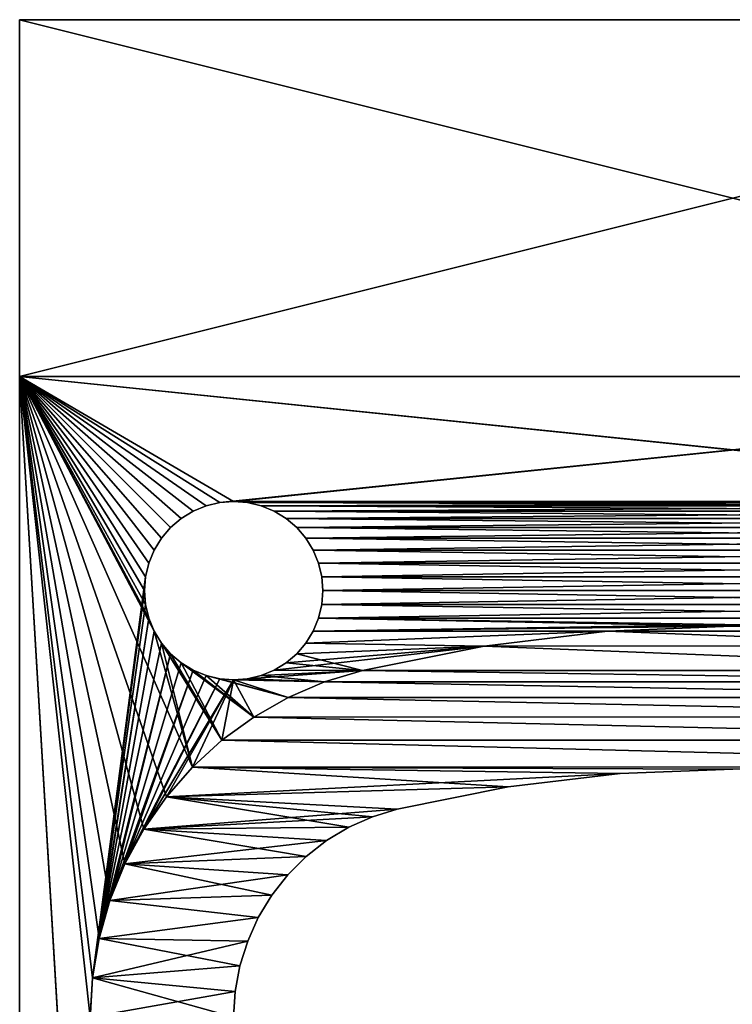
# Model space of a CAD drawing. Header units: millimetres. Extents: x 94.7 to 114.7, y -1235.4 to -1202.9.
# Tile 12 of 23: x 94.7 to 104.7, y -1216.7 to -1202.9. Entities that reach past the tile are written whole.
import ezdxf

# ---------------------------------------------------------------- set-up
doc = ezdxf.new("R2010")
doc.units = ezdxf.units.MM
doc.header["$LTSCALE"] = 65.185185
for name, color, linetype in [('1', 7, 'CONTINUOUS'), ('10', 7, 'CONTINUOUS'), ('11', 7, 'CONTINUOUS'), ('17', 7, 'CONTINUOUS'), ('18', 7, 'CONTINUOUS'), ('2', 7, 'CONTINUOUS'), ('41', 7, 'CONTINUOUS'), ('5', 7, 'CONTINUOUS'), ('6', 7, 'CONTINUOUS'), ('7', 7, 'CONTINUOUS'), ('8', 7, 'CONTINUOUS'), ('9', 7, 'CONTINUOUS')]:
    doc.layers.add(name, color=color, linetype=linetype)

msp = doc.modelspace()

# ---------------------------------------------------------------- linework, layer by layer
at = {"layer": '1', "linetype": 'Continuous'}
for points in [[(96.743, -1213.792, 2055.523), (94.685, -1207.905, 2055.523), (97.109, -1213.376, 2055.523), (96.743, -1213.792, 2055.523)], [(96.425, -1214.247, 2055.523), (94.685, -1207.905, 2055.523), (96.743, -1213.792, 2055.523), (96.425, -1214.247, 2055.523)], [(96.16, -1214.734, 2055.523), (94.685, -1207.905, 2055.523), (96.425, -1214.247, 2055.523), (96.16, -1214.734, 2055.523)], [(95.95, -1215.248, 2055.523), (94.685, -1207.905, 2055.523), (96.16, -1214.734, 2055.523), (95.95, -1215.248, 2055.523)], [(95.798, -1215.781, 2055.523), (94.685, -1207.905, 2055.523), (95.95, -1215.248, 2055.523), (95.798, -1215.781, 2055.523)], [(95.706, -1216.328, 2055.523), (94.685, -1207.905, 2055.523), (95.798, -1215.781, 2055.523), (95.706, -1216.328, 2055.523)], [(95.676, -1216.882, 2055.523), (94.685, -1207.905, 2055.523), (95.706, -1216.328, 2055.523), (95.676, -1216.882, 2055.523)], [(95.685, -1224.655, 2055.523), (94.685, -1207.905, 2055.523), (95.676, -1216.882, 2055.523), (95.685, -1224.655, 2055.523)], [(95.723, -1225.386, 2055.523), (94.685, -1207.905, 2055.523), (95.685, -1224.655, 2055.523), (95.723, -1225.386, 2055.523)], [(94.685, -1234.405, 2055.523), (94.685, -1207.905, 2055.523), (95.723, -1225.386, 2055.523), (94.685, -1234.405, 2055.523)], [(114.685, -1207.905, 2055.523), (111.881, -1209.67, 2055.523), (94.685, -1207.905, 2055.523), (114.685, -1207.905, 2055.523)], [(111.685, -1209.655, 2055.523), (97.685, -1209.655, 2055.523), (94.685, -1207.905, 2055.523), (111.685, -1209.655, 2055.523)], [(111.881, -1209.67, 2055.523), (111.685, -1209.655, 2055.523), (94.685, -1207.905, 2055.523), (111.881, -1209.67, 2055.523)], [(96.497, -1211.291, 2055.523), (96.572, -1211.473, 2055.523), (94.685, -1207.905, 2055.523), (96.497, -1211.291, 2055.523)], [(96.451, -1211.101, 2055.523), (96.497, -1211.291, 2055.523), (94.685, -1207.905, 2055.523), (96.451, -1211.101, 2055.523)], [(94.685, -1207.905, 2055.523), (96.572, -1211.473, 2055.523), (97.109, -1213.376, 2055.523), (94.685, -1207.905, 2055.523)], [(97.49, -1209.67, 2055.523), (97.299, -1209.716, 2055.523), (94.685, -1207.905, 2055.523), (97.49, -1209.67, 2055.523)], [(97.299, -1209.716, 2055.523), (97.118, -1209.791, 2055.523), (94.685, -1207.905, 2055.523), (97.299, -1209.716, 2055.523)], [(97.118, -1209.791, 2055.523), (96.951, -1209.894, 2055.523), (94.685, -1207.905, 2055.523), (97.118, -1209.791, 2055.523)], [(96.951, -1209.894, 2055.523), (96.802, -1210.021, 2055.523), (94.685, -1207.905, 2055.523), (96.951, -1209.894, 2055.523)], [(96.802, -1210.021, 2055.523), (96.674, -1210.17, 2055.523), (94.685, -1207.905, 2055.523), (96.802, -1210.021, 2055.523)], [(96.674, -1210.17, 2055.523), (96.572, -1210.338, 2055.523), (94.685, -1207.905, 2055.523), (96.674, -1210.17, 2055.523)], [(96.572, -1210.338, 2055.523), (96.497, -1210.519, 2055.523), (94.685, -1207.905, 2055.523), (96.572, -1210.338, 2055.523)], [(96.497, -1210.519, 2055.523), (96.451, -1210.71, 2055.523), (94.685, -1207.905, 2055.523), (96.497, -1210.519, 2055.523)], [(96.435, -1210.905, 2055.523), (96.451, -1211.101, 2055.523), (94.685, -1207.905, 2055.523), (96.435, -1210.905, 2055.523)], [(96.451, -1210.71, 2055.523), (96.435, -1210.905, 2055.523), (94.685, -1207.905, 2055.523), (96.451, -1210.71, 2055.523)], [(97.685, -1209.655, 2055.523), (97.49, -1209.67, 2055.523), (94.685, -1207.905, 2055.523), (97.685, -1209.655, 2055.523)], [(97.685, -1209.655, 2055.523), (111.49, -1209.67, 2055.523), (97.881, -1209.67, 2055.523), (97.685, -1209.655, 2055.523)], [(111.685, -1209.655, 2055.523), (111.49, -1209.67, 2055.523), (97.685, -1209.655, 2055.523), (111.685, -1209.655, 2055.523)], [(97.881, -1209.67, 2055.523), (111.299, -1209.716, 2055.523), (98.072, -1209.716, 2055.523), (97.881, -1209.67, 2055.523)], [(111.49, -1209.67, 2055.523), (111.299, -1209.716, 2055.523), (97.881, -1209.67, 2055.523), (111.49, -1209.67, 2055.523)], [(111.299, -1209.716, 2055.523), (111.118, -1209.791, 2055.523), (98.072, -1209.716, 2055.523), (111.299, -1209.716, 2055.523)], [(98.072, -1209.716, 2055.523), (111.118, -1209.791, 2055.523), (98.253, -1209.791, 2055.523), (98.072, -1209.716, 2055.523)], [(98.253, -1209.791, 2055.523), (110.951, -1209.894, 2055.523), (98.42, -1209.894, 2055.523), (98.253, -1209.791, 2055.523)], [(111.118, -1209.791, 2055.523), (110.951, -1209.894, 2055.523), (98.253, -1209.791, 2055.523), (111.118, -1209.791, 2055.523)], [(98.42, -1209.894, 2055.523), (110.802, -1210.021, 2055.523), (98.569, -1210.021, 2055.523), (98.42, -1209.894, 2055.523)], [(110.951, -1209.894, 2055.523), (110.802, -1210.021, 2055.523), (98.42, -1209.894, 2055.523), (110.951, -1209.894, 2055.523)], [(98.569, -1210.021, 2055.523), (110.674, -1210.17, 2055.523), (98.697, -1210.17, 2055.523), (98.569, -1210.021, 2055.523)], [(110.802, -1210.021, 2055.523), (110.674, -1210.17, 2055.523), (98.569, -1210.021, 2055.523), (110.802, -1210.021, 2055.523)], [(98.697, -1210.17, 2055.523), (110.572, -1210.338, 2055.523), (98.799, -1210.338, 2055.523), (98.697, -1210.17, 2055.523)], [(110.674, -1210.17, 2055.523), (110.572, -1210.338, 2055.523), (98.697, -1210.17, 2055.523), (110.674, -1210.17, 2055.523)], [(98.799, -1210.338, 2055.523), (110.497, -1210.519, 2055.523), (98.874, -1210.519, 2055.523), (98.799, -1210.338, 2055.523)], [(110.572, -1210.338, 2055.523), (110.497, -1210.519, 2055.523), (98.799, -1210.338, 2055.523), (110.572, -1210.338, 2055.523)], [(98.874, -1210.519, 2055.523), (110.451, -1210.71, 2055.523), (98.92, -1210.71, 2055.523), (98.874, -1210.519, 2055.523)], [(110.497, -1210.519, 2055.523), (110.451, -1210.71, 2055.523), (98.874, -1210.519, 2055.523), (110.497, -1210.519, 2055.523)], [(98.92, -1210.71, 2055.523), (110.435, -1210.905, 2055.523), (98.935, -1210.905, 2055.523), (98.92, -1210.71, 2055.523)], [(110.451, -1210.71, 2055.523), (110.435, -1210.905, 2055.523), (98.92, -1210.71, 2055.523), (110.451, -1210.71, 2055.523)], [(98.935, -1210.905, 2055.523), (110.451, -1211.101, 2055.523), (98.92, -1211.101, 2055.523), (98.935, -1210.905, 2055.523)], [(110.435, -1210.905, 2055.523), (110.451, -1211.101, 2055.523), (98.935, -1210.905, 2055.523), (110.435, -1210.905, 2055.523)], [(98.92, -1211.101, 2055.523), (110.497, -1211.291, 2055.523), (98.874, -1211.291, 2055.523), (98.92, -1211.101, 2055.523)], [(110.451, -1211.101, 2055.523), (110.497, -1211.291, 2055.523), (98.92, -1211.101, 2055.523), (110.451, -1211.101, 2055.523)], [(98.799, -1211.473, 2055.523), (98.874, -1211.291, 2055.523), (104.668, -1211.405, 2055.523), (98.799, -1211.473, 2055.523)], [(102.928, -1211.474, 2055.523), (98.799, -1211.473, 2055.523), (104.668, -1211.405, 2055.523), (102.928, -1211.474, 2055.523)], [(98.874, -1211.291, 2055.523), (110.572, -1211.473, 2055.523), (104.668, -1211.405, 2055.523), (98.874, -1211.291, 2055.523)], [(110.497, -1211.291, 2055.523), (110.572, -1211.473, 2055.523), (98.874, -1211.291, 2055.523), (110.497, -1211.291, 2055.523)], [(104.668, -1211.405, 2055.523), (110.572, -1211.473, 2055.523), (106.408, -1211.474, 2055.523), (104.668, -1211.405, 2055.523)], [(96.572, -1211.473, 2055.523), (96.674, -1211.64, 2055.523), (97.109, -1213.376, 2055.523), (96.572, -1211.473, 2055.523)], [(98.697, -1211.64, 2055.523), (98.799, -1211.473, 2055.523), (102.928, -1211.474, 2055.523), (98.697, -1211.64, 2055.523)], [(101.199, -1211.681, 2055.523), (98.697, -1211.64, 2055.523), (102.928, -1211.474, 2055.523), (101.199, -1211.681, 2055.523)], [(97.109, -1213.376, 2055.523), (96.674, -1211.64, 2055.523), (97.52, -1213.002, 2055.523), (97.109, -1213.376, 2055.523)], [(96.674, -1211.64, 2055.523), (96.802, -1211.789, 2055.523), (97.52, -1213.002, 2055.523), (96.674, -1211.64, 2055.523)], [(98.569, -1211.789, 2055.523), (98.697, -1211.64, 2055.523), (101.199, -1211.681, 2055.523), (98.569, -1211.789, 2055.523)], [(99.492, -1212.023, 2055.523), (98.569, -1211.789, 2055.523), (101.199, -1211.681, 2055.523), (99.492, -1212.023, 2055.523)], [(96.802, -1211.789, 2055.523), (96.951, -1211.916, 2055.523), (97.52, -1213.002, 2055.523), (96.802, -1211.789, 2055.523)], [(98.42, -1211.916, 2055.523), (98.569, -1211.789, 2055.523), (99.492, -1212.023, 2055.523), (98.42, -1211.916, 2055.523)], [(97.52, -1213.002, 2055.523), (96.951, -1211.916, 2055.523), (97.969, -1212.677, 2055.523), (97.52, -1213.002, 2055.523)], [(96.951, -1211.916, 2055.523), (97.118, -1212.019, 2055.523), (97.969, -1212.677, 2055.523), (96.951, -1211.916, 2055.523)], [(98.253, -1212.019, 2055.523), (98.42, -1211.916, 2055.523), (99.492, -1212.023, 2055.523), (98.253, -1212.019, 2055.523)], [(97.118, -1212.019, 2055.523), (97.299, -1212.094, 2055.523), (97.969, -1212.677, 2055.523), (97.118, -1212.019, 2055.523)], [(97.969, -1212.677, 2055.523), (97.299, -1212.094, 2055.523), (98.451, -1212.403, 2055.523), (97.969, -1212.677, 2055.523)], [(97.299, -1212.094, 2055.523), (97.49, -1212.14, 2055.523), (98.451, -1212.403, 2055.523), (97.299, -1212.094, 2055.523)], [(97.881, -1212.14, 2055.523), (98.072, -1212.094, 2055.523), (98.961, -1212.184, 2055.523), (97.881, -1212.14, 2055.523)], [(98.072, -1212.094, 2055.523), (98.253, -1212.019, 2055.523), (99.492, -1212.023, 2055.523), (98.072, -1212.094, 2055.523)], [(98.961, -1212.184, 2055.523), (98.072, -1212.094, 2055.523), (99.492, -1212.023, 2055.523), (98.961, -1212.184, 2055.523)], [(97.49, -1212.14, 2055.523), (97.685, -1212.155, 2055.523), (98.451, -1212.403, 2055.523), (97.49, -1212.14, 2055.523)], [(97.685, -1212.155, 2055.523), (97.881, -1212.14, 2055.523), (98.961, -1212.184, 2055.523), (97.685, -1212.155, 2055.523)], [(98.451, -1212.403, 2055.523), (97.685, -1212.155, 2055.523), (98.961, -1212.184, 2055.523), (98.451, -1212.403, 2055.523)]]:
    msp.add_3dface(points, dxfattribs=at)
at = {"layer": '10', "linetype": 'Continuous'}
for points in [[(104.668, -1211.405, 2817.223), (102.928, -1211.474, 2817.223), (106.408, -1211.474, 2817.223), (104.668, -1211.405, 2817.223)], [(102.928, -1211.474, 2817.223), (101.199, -1211.681, 2817.223), (108.138, -1211.68, 2817.223), (102.928, -1211.474, 2817.223)], [(106.408, -1211.474, 2817.223), (102.928, -1211.474, 2817.223), (108.138, -1211.68, 2817.223), (106.408, -1211.474, 2817.223)], [(101.199, -1211.681, 2817.223), (99.492, -1212.023, 2817.223), (109.845, -1212.022, 2817.223), (101.199, -1211.681, 2817.223)], [(108.138, -1211.68, 2817.223), (101.199, -1211.681, 2817.223), (109.845, -1212.022, 2817.223), (108.138, -1211.68, 2817.223)], [(99.492, -1212.023, 2817.223), (98.961, -1212.184, 2817.223), (110.377, -1212.182, 2817.223), (99.492, -1212.023, 2817.223)], [(109.845, -1212.022, 2817.223), (99.492, -1212.023, 2817.223), (110.377, -1212.182, 2817.223), (109.845, -1212.022, 2817.223)], [(98.961, -1212.184, 2817.223), (98.451, -1212.403, 2817.223), (110.888, -1212.4, 2817.223), (98.961, -1212.184, 2817.223)], [(110.377, -1212.182, 2817.223), (98.961, -1212.184, 2817.223), (110.888, -1212.4, 2817.223), (110.377, -1212.182, 2817.223)], [(98.451, -1212.403, 2817.223), (97.969, -1212.677, 2817.223), (111.372, -1212.674, 2817.223), (98.451, -1212.403, 2817.223)], [(110.888, -1212.4, 2817.223), (98.451, -1212.403, 2817.223), (111.372, -1212.674, 2817.223), (110.888, -1212.4, 2817.223)], [(97.969, -1212.677, 2817.223), (97.52, -1213.002, 2817.223), (111.823, -1212.999, 2817.223), (97.969, -1212.677, 2817.223)], [(111.372, -1212.674, 2817.223), (97.969, -1212.677, 2817.223), (111.823, -1212.999, 2817.223), (111.372, -1212.674, 2817.223)], [(97.52, -1213.002, 2817.223), (97.109, -1213.376, 2817.223), (112.234, -1213.372, 2817.223), (97.52, -1213.002, 2817.223)], [(111.823, -1212.999, 2817.223), (97.52, -1213.002, 2817.223), (112.234, -1213.372, 2817.223), (111.823, -1212.999, 2817.223)], [(97.109, -1213.376, 2817.223), (96.743, -1213.792, 2817.223), (103.104, -1213.468, 2817.223), (97.109, -1213.376, 2817.223)], [(103.104, -1213.468, 2817.223), (96.743, -1213.792, 2817.223), (101.532, -1213.655, 2817.223), (103.104, -1213.468, 2817.223)], [(112.234, -1213.372, 2817.223), (97.109, -1213.376, 2817.223), (104.685, -1213.405, 2817.223), (112.234, -1213.372, 2817.223)], [(104.685, -1213.405, 2817.223), (97.109, -1213.376, 2817.223), (103.104, -1213.468, 2817.223), (104.685, -1213.405, 2817.223)], [(101.532, -1213.655, 2817.223), (96.743, -1213.792, 2817.223), (99.98, -1213.967, 2817.223), (101.532, -1213.655, 2817.223)], [(96.743, -1213.792, 2817.223), (96.425, -1214.247, 2817.223), (99.98, -1213.967, 2817.223), (96.743, -1213.792, 2817.223)], [(99.98, -1213.967, 2817.223), (96.425, -1214.247, 2817.223), (99.632, -1214.073, 2817.223), (99.98, -1213.967, 2817.223)], [(99.632, -1214.073, 2817.223), (96.425, -1214.247, 2817.223), (99.3, -1214.221, 2817.223), (99.632, -1214.073, 2817.223)], [(96.425, -1214.247, 2817.223), (96.16, -1214.734, 2817.223), (98.989, -1214.408, 2817.223), (96.425, -1214.247, 2817.223)], [(99.3, -1214.221, 2817.223), (96.425, -1214.247, 2817.223), (98.989, -1214.408, 2817.223), (99.3, -1214.221, 2817.223)], [(98.989, -1214.408, 2817.223), (96.16, -1214.734, 2817.223), (98.702, -1214.632, 2817.223), (98.989, -1214.408, 2817.223)], [(98.702, -1214.632, 2817.223), (96.16, -1214.734, 2817.223), (98.444, -1214.888, 2817.223), (98.702, -1214.632, 2817.223)], [(96.16, -1214.734, 2817.223), (95.95, -1215.248, 2817.223), (98.444, -1214.888, 2817.223), (96.16, -1214.734, 2817.223)], [(98.444, -1214.888, 2817.223), (95.95, -1215.248, 2817.223), (98.22, -1215.174, 2817.223), (98.444, -1214.888, 2817.223)], [(95.95, -1215.248, 2817.223), (95.798, -1215.781, 2817.223), (98.031, -1215.484, 2817.223), (95.95, -1215.248, 2817.223)], [(98.22, -1215.174, 2817.223), (95.95, -1215.248, 2817.223), (98.031, -1215.484, 2817.223), (98.22, -1215.174, 2817.223)], [(98.031, -1215.484, 2817.223), (95.798, -1215.781, 2817.223), (97.882, -1215.815, 2817.223), (98.031, -1215.484, 2817.223)], [(95.798, -1215.781, 2817.223), (95.706, -1216.328, 2817.223), (97.882, -1215.815, 2817.223), (95.798, -1215.781, 2817.223)], [(97.882, -1215.815, 2817.223), (95.706, -1216.328, 2817.223), (97.773, -1216.162, 2817.223), (97.882, -1215.815, 2817.223)], [(97.773, -1216.162, 2817.223), (95.706, -1216.328, 2817.223), (97.708, -1216.52, 2817.223), (97.773, -1216.162, 2817.223)], [(95.706, -1216.328, 2817.223), (95.676, -1216.882, 2817.223), (97.708, -1216.52, 2817.223), (95.706, -1216.328, 2817.223)], [(97.708, -1216.52, 2817.223), (95.676, -1216.882, 2817.223), (97.685, -1216.882, 2817.223), (97.708, -1216.52, 2817.223)]]:
    msp.add_3dface(points, dxfattribs=at)
at = {"layer": '11', "linetype": 'Continuous'}
for points in [[(104.668, -1211.405, 2056.823), (106.408, -1211.474, 2056.823), (102.928, -1211.474, 2056.823), (104.668, -1211.405, 2056.823)], [(102.928, -1211.474, 2056.823), (108.138, -1211.68, 2056.823), (101.199, -1211.681, 2056.823), (102.928, -1211.474, 2056.823)], [(106.408, -1211.474, 2056.823), (108.138, -1211.68, 2056.823), (102.928, -1211.474, 2056.823), (106.408, -1211.474, 2056.823)], [(101.199, -1211.681, 2056.823), (109.845, -1212.022, 2056.823), (99.492, -1212.023, 2056.823), (101.199, -1211.681, 2056.823)], [(108.138, -1211.68, 2056.823), (109.845, -1212.022, 2056.823), (101.199, -1211.681, 2056.823), (108.138, -1211.68, 2056.823)], [(99.492, -1212.023, 2056.823), (110.377, -1212.182, 2056.823), (98.961, -1212.184, 2056.823), (99.492, -1212.023, 2056.823)], [(109.845, -1212.022, 2056.823), (110.377, -1212.182, 2056.823), (99.492, -1212.023, 2056.823), (109.845, -1212.022, 2056.823)], [(98.961, -1212.184, 2056.823), (110.888, -1212.4, 2056.823), (98.451, -1212.403, 2056.823), (98.961, -1212.184, 2056.823)], [(110.377, -1212.182, 2056.823), (110.888, -1212.4, 2056.823), (98.961, -1212.184, 2056.823), (110.377, -1212.182, 2056.823)], [(98.451, -1212.403, 2056.823), (111.372, -1212.674, 2056.823), (97.969, -1212.677, 2056.823), (98.451, -1212.403, 2056.823)], [(110.888, -1212.4, 2056.823), (111.372, -1212.674, 2056.823), (98.451, -1212.403, 2056.823), (110.888, -1212.4, 2056.823)], [(97.969, -1212.677, 2056.823), (111.823, -1212.999, 2056.823), (97.52, -1213.002, 2056.823), (97.969, -1212.677, 2056.823)], [(111.372, -1212.674, 2056.823), (111.823, -1212.999, 2056.823), (97.969, -1212.677, 2056.823), (111.372, -1212.674, 2056.823)], [(97.52, -1213.002, 2056.823), (112.234, -1213.372, 2056.823), (97.109, -1213.376, 2056.823), (97.52, -1213.002, 2056.823)], [(111.823, -1212.999, 2056.823), (112.234, -1213.372, 2056.823), (97.52, -1213.002, 2056.823), (111.823, -1212.999, 2056.823)], [(96.743, -1213.792, 2056.823), (97.109, -1213.376, 2056.823), (101.532, -1213.655, 2056.823), (96.743, -1213.792, 2056.823)], [(97.109, -1213.376, 2056.823), (112.234, -1213.372, 2056.823), (104.685, -1213.405, 2056.823), (97.109, -1213.376, 2056.823)], [(101.532, -1213.655, 2056.823), (97.109, -1213.376, 2056.823), (103.104, -1213.468, 2056.823), (101.532, -1213.655, 2056.823)], [(103.104, -1213.468, 2056.823), (97.109, -1213.376, 2056.823), (104.685, -1213.405, 2056.823), (103.104, -1213.468, 2056.823)], [(99.98, -1213.967, 2056.823), (96.743, -1213.792, 2056.823), (101.532, -1213.655, 2056.823), (99.98, -1213.967, 2056.823)], [(96.425, -1214.247, 2056.823), (96.743, -1213.792, 2056.823), (99.3, -1214.221, 2056.823), (96.425, -1214.247, 2056.823)], [(99.3, -1214.221, 2056.823), (96.743, -1213.792, 2056.823), (99.632, -1214.073, 2056.823), (99.3, -1214.221, 2056.823)], [(99.632, -1214.073, 2056.823), (96.743, -1213.792, 2056.823), (99.98, -1213.967, 2056.823), (99.632, -1214.073, 2056.823)], [(96.16, -1214.734, 2056.823), (96.425, -1214.247, 2056.823), (98.702, -1214.632, 2056.823), (96.16, -1214.734, 2056.823)], [(98.989, -1214.408, 2056.823), (96.425, -1214.247, 2056.823), (99.3, -1214.221, 2056.823), (98.989, -1214.408, 2056.823)], [(98.702, -1214.632, 2056.823), (96.425, -1214.247, 2056.823), (98.989, -1214.408, 2056.823), (98.702, -1214.632, 2056.823)], [(98.444, -1214.888, 2056.823), (96.16, -1214.734, 2056.823), (98.702, -1214.632, 2056.823), (98.444, -1214.888, 2056.823)], [(95.95, -1215.248, 2056.823), (96.16, -1214.734, 2056.823), (98.22, -1215.174, 2056.823), (95.95, -1215.248, 2056.823)], [(98.22, -1215.174, 2056.823), (96.16, -1214.734, 2056.823), (98.444, -1214.888, 2056.823), (98.22, -1215.174, 2056.823)], [(95.798, -1215.781, 2056.823), (95.95, -1215.248, 2056.823), (98.031, -1215.484, 2056.823), (95.798, -1215.781, 2056.823)], [(98.031, -1215.484, 2056.823), (95.95, -1215.248, 2056.823), (98.22, -1215.174, 2056.823), (98.031, -1215.484, 2056.823)], [(97.882, -1215.815, 2056.823), (95.798, -1215.781, 2056.823), (98.031, -1215.484, 2056.823), (97.882, -1215.815, 2056.823)], [(95.706, -1216.328, 2056.823), (95.798, -1215.781, 2056.823), (97.773, -1216.162, 2056.823), (95.706, -1216.328, 2056.823)], [(97.773, -1216.162, 2056.823), (95.798, -1215.781, 2056.823), (97.882, -1215.815, 2056.823), (97.773, -1216.162, 2056.823)], [(97.708, -1216.52, 2056.823), (95.706, -1216.328, 2056.823), (97.773, -1216.162, 2056.823), (97.708, -1216.52, 2056.823)], [(95.676, -1216.882, 2056.823), (95.706, -1216.328, 2056.823), (97.685, -1216.882, 2056.823), (95.676, -1216.882, 2056.823)], [(97.685, -1216.882, 2056.823), (95.706, -1216.328, 2056.823), (97.708, -1216.52, 2056.823), (97.685, -1216.882, 2056.823)]]:
    msp.add_3dface(points, dxfattribs=at)
at = {"layer": '17', "linetype": 'Continuous'}
for points in [[(101.532, -1213.655, 2817.223), (101.532, -1213.655, 2056.823), (103.104, -1213.468, 2056.823), (101.532, -1213.655, 2817.223)], [(103.104, -1213.468, 2817.223), (101.532, -1213.655, 2817.223), (103.104, -1213.468, 2056.823), (103.104, -1213.468, 2817.223)], [(103.104, -1213.468, 2817.223), (103.104, -1213.468, 2056.823), (104.685, -1213.405, 2056.823), (103.104, -1213.468, 2817.223)], [(104.685, -1213.405, 2817.223), (103.104, -1213.468, 2817.223), (104.685, -1213.405, 2056.823), (104.685, -1213.405, 2817.223)], [(99.98, -1213.967, 2817.223), (99.98, -1213.967, 2056.823), (101.532, -1213.655, 2056.823), (99.98, -1213.967, 2817.223)], [(101.532, -1213.655, 2817.223), (99.98, -1213.967, 2817.223), (101.532, -1213.655, 2056.823), (101.532, -1213.655, 2817.223)]]:
    msp.add_3dface(points, dxfattribs=at)
at = {"layer": '18', "linetype": 'Continuous'}
for points in [[(99.98, -1213.967, 2817.223), (99.632, -1214.073, 2817.223), (99.98, -1213.967, 2056.823), (99.98, -1213.967, 2817.223)], [(99.632, -1214.073, 2817.223), (99.632, -1214.073, 2056.823), (99.98, -1213.967, 2056.823), (99.632, -1214.073, 2817.223)], [(99.632, -1214.073, 2817.223), (99.3, -1214.221, 2817.223), (99.632, -1214.073, 2056.823), (99.632, -1214.073, 2817.223)], [(99.3, -1214.221, 2817.223), (99.3, -1214.221, 2056.823), (99.632, -1214.073, 2056.823), (99.3, -1214.221, 2817.223)], [(99.3, -1214.221, 2817.223), (98.989, -1214.408, 2817.223), (99.3, -1214.221, 2056.823), (99.3, -1214.221, 2817.223)], [(98.989, -1214.408, 2817.223), (98.989, -1214.408, 2056.823), (99.3, -1214.221, 2056.823), (98.989, -1214.408, 2817.223)], [(98.989, -1214.408, 2817.223), (98.702, -1214.632, 2817.223), (98.989, -1214.408, 2056.823), (98.989, -1214.408, 2817.223)], [(98.702, -1214.632, 2817.223), (98.702, -1214.632, 2056.823), (98.989, -1214.408, 2056.823), (98.702, -1214.632, 2817.223)], [(98.702, -1214.632, 2817.223), (98.444, -1214.888, 2817.223), (98.702, -1214.632, 2056.823), (98.702, -1214.632, 2817.223)], [(98.444, -1214.888, 2817.223), (98.444, -1214.888, 2056.823), (98.702, -1214.632, 2056.823), (98.444, -1214.888, 2817.223)], [(98.22, -1215.174, 2817.223), (98.22, -1215.174, 2056.823), (98.444, -1214.888, 2056.823), (98.22, -1215.174, 2817.223)], [(98.444, -1214.888, 2817.223), (98.22, -1215.174, 2817.223), (98.444, -1214.888, 2056.823), (98.444, -1214.888, 2817.223)], [(98.031, -1215.484, 2817.223), (98.031, -1215.484, 2056.823), (98.22, -1215.174, 2056.823), (98.031, -1215.484, 2817.223)], [(98.22, -1215.174, 2817.223), (98.031, -1215.484, 2817.223), (98.22, -1215.174, 2056.823), (98.22, -1215.174, 2817.223)], [(98.031, -1215.484, 2817.223), (97.882, -1215.815, 2817.223), (98.031, -1215.484, 2056.823), (98.031, -1215.484, 2817.223)], [(97.882, -1215.815, 2817.223), (97.882, -1215.815, 2056.823), (98.031, -1215.484, 2056.823), (97.882, -1215.815, 2817.223)], [(97.882, -1215.815, 2817.223), (97.773, -1216.162, 2817.223), (97.882, -1215.815, 2056.823), (97.882, -1215.815, 2817.223)], [(97.773, -1216.162, 2817.223), (97.773, -1216.162, 2056.823), (97.882, -1215.815, 2056.823), (97.773, -1216.162, 2817.223)], [(97.773, -1216.162, 2817.223), (97.708, -1216.52, 2817.223), (97.773, -1216.162, 2056.823), (97.773, -1216.162, 2817.223)], [(97.708, -1216.52, 2817.223), (97.708, -1216.52, 2056.823), (97.773, -1216.162, 2056.823), (97.708, -1216.52, 2817.223)], [(97.708, -1216.52, 2817.223), (97.685, -1216.882, 2817.223), (97.708, -1216.52, 2056.823), (97.708, -1216.52, 2817.223)], [(97.685, -1216.882, 2817.223), (97.685, -1216.882, 2056.823), (97.708, -1216.52, 2056.823), (97.685, -1216.882, 2817.223)]]:
    msp.add_3dface(points, dxfattribs=at)
at = {"layer": '2', "linetype": 'Continuous'}
for points in [[(94.685, -1234.405, 2818.523), (95.706, -1216.328, 2818.523), (94.685, -1207.905, 2818.523), (94.685, -1234.405, 2818.523)], [(97.299, -1209.716, 2818.523), (97.49, -1209.67, 2818.523), (94.685, -1207.905, 2818.523), (97.299, -1209.716, 2818.523)], [(94.685, -1207.905, 2818.523), (97.49, -1209.67, 2818.523), (114.685, -1207.905, 2818.523), (94.685, -1207.905, 2818.523)], [(97.118, -1209.791, 2818.523), (97.299, -1209.716, 2818.523), (94.685, -1207.905, 2818.523), (97.118, -1209.791, 2818.523)], [(96.951, -1209.894, 2818.523), (97.118, -1209.791, 2818.523), (94.685, -1207.905, 2818.523), (96.951, -1209.894, 2818.523)], [(96.802, -1210.021, 2818.523), (96.951, -1209.894, 2818.523), (94.685, -1207.905, 2818.523), (96.802, -1210.021, 2818.523)], [(96.674, -1210.17, 2818.523), (96.802, -1210.021, 2818.523), (94.685, -1207.905, 2818.523), (96.674, -1210.17, 2818.523)], [(96.572, -1210.338, 2818.523), (96.674, -1210.17, 2818.523), (94.685, -1207.905, 2818.523), (96.572, -1210.338, 2818.523)], [(96.497, -1210.519, 2818.523), (96.572, -1210.338, 2818.523), (94.685, -1207.905, 2818.523), (96.497, -1210.519, 2818.523)], [(96.451, -1210.71, 2818.523), (96.497, -1210.519, 2818.523), (94.685, -1207.905, 2818.523), (96.451, -1210.71, 2818.523)], [(95.706, -1216.328, 2818.523), (96.451, -1210.71, 2818.523), (94.685, -1207.905, 2818.523), (95.706, -1216.328, 2818.523)], [(97.49, -1209.67, 2818.523), (97.685, -1209.655, 2818.523), (114.685, -1207.905, 2818.523), (97.49, -1209.67, 2818.523)], [(97.685, -1209.655, 2818.523), (111.685, -1209.655, 2818.523), (114.685, -1207.905, 2818.523), (97.685, -1209.655, 2818.523)], [(97.685, -1209.655, 2818.523), (97.881, -1209.67, 2818.523), (111.685, -1209.655, 2818.523), (97.685, -1209.655, 2818.523)], [(111.685, -1209.655, 2818.523), (97.881, -1209.67, 2818.523), (111.49, -1209.67, 2818.523), (111.685, -1209.655, 2818.523)], [(97.881, -1209.67, 2818.523), (98.072, -1209.716, 2818.523), (111.49, -1209.67, 2818.523), (97.881, -1209.67, 2818.523)], [(111.49, -1209.67, 2818.523), (98.072, -1209.716, 2818.523), (111.299, -1209.716, 2818.523), (111.49, -1209.67, 2818.523)], [(98.072, -1209.716, 2818.523), (98.253, -1209.791, 2818.523), (111.299, -1209.716, 2818.523), (98.072, -1209.716, 2818.523)], [(111.299, -1209.716, 2818.523), (98.253, -1209.791, 2818.523), (111.118, -1209.791, 2818.523), (111.299, -1209.716, 2818.523)], [(98.253, -1209.791, 2818.523), (98.42, -1209.894, 2818.523), (111.118, -1209.791, 2818.523), (98.253, -1209.791, 2818.523)], [(111.118, -1209.791, 2818.523), (98.42, -1209.894, 2818.523), (110.951, -1209.894, 2818.523), (111.118, -1209.791, 2818.523)], [(98.42, -1209.894, 2818.523), (98.569, -1210.021, 2818.523), (110.951, -1209.894, 2818.523), (98.42, -1209.894, 2818.523)], [(110.951, -1209.894, 2818.523), (98.569, -1210.021, 2818.523), (110.802, -1210.021, 2818.523), (110.951, -1209.894, 2818.523)], [(98.569, -1210.021, 2818.523), (98.697, -1210.17, 2818.523), (110.802, -1210.021, 2818.523), (98.569, -1210.021, 2818.523)], [(110.802, -1210.021, 2818.523), (98.697, -1210.17, 2818.523), (110.674, -1210.17, 2818.523), (110.802, -1210.021, 2818.523)], [(98.697, -1210.17, 2818.523), (98.799, -1210.338, 2818.523), (110.674, -1210.17, 2818.523), (98.697, -1210.17, 2818.523)], [(110.674, -1210.17, 2818.523), (98.799, -1210.338, 2818.523), (110.572, -1210.338, 2818.523), (110.674, -1210.17, 2818.523)], [(98.799, -1210.338, 2818.523), (98.874, -1210.519, 2818.523), (110.572, -1210.338, 2818.523), (98.799, -1210.338, 2818.523)], [(110.572, -1210.338, 2818.523), (98.874, -1210.519, 2818.523), (110.497, -1210.519, 2818.523), (110.572, -1210.338, 2818.523)], [(98.874, -1210.519, 2818.523), (98.92, -1210.71, 2818.523), (110.497, -1210.519, 2818.523), (98.874, -1210.519, 2818.523)], [(110.497, -1210.519, 2818.523), (98.92, -1210.71, 2818.523), (110.451, -1210.71, 2818.523), (110.497, -1210.519, 2818.523)], [(96.435, -1210.905, 2818.523), (96.451, -1210.71, 2818.523), (95.706, -1216.328, 2818.523), (96.435, -1210.905, 2818.523)], [(98.92, -1210.71, 2818.523), (98.935, -1210.905, 2818.523), (110.451, -1210.71, 2818.523), (98.92, -1210.71, 2818.523)], [(110.451, -1210.71, 2818.523), (98.935, -1210.905, 2818.523), (110.435, -1210.905, 2818.523), (110.451, -1210.71, 2818.523)], [(96.451, -1211.101, 2818.523), (96.435, -1210.905, 2818.523), (95.706, -1216.328, 2818.523), (96.451, -1211.101, 2818.523)], [(98.935, -1210.905, 2818.523), (98.92, -1211.101, 2818.523), (110.435, -1210.905, 2818.523), (98.935, -1210.905, 2818.523)], [(110.435, -1210.905, 2818.523), (98.92, -1211.101, 2818.523), (110.451, -1211.101, 2818.523), (110.435, -1210.905, 2818.523)], [(96.497, -1211.291, 2818.523), (96.451, -1211.101, 2818.523), (95.706, -1216.328, 2818.523), (96.497, -1211.291, 2818.523)], [(98.92, -1211.101, 2818.523), (98.874, -1211.291, 2818.523), (110.451, -1211.101, 2818.523), (98.92, -1211.101, 2818.523)], [(110.451, -1211.101, 2818.523), (98.874, -1211.291, 2818.523), (110.497, -1211.291, 2818.523), (110.451, -1211.101, 2818.523)], [(95.798, -1215.781, 2818.523), (96.497, -1211.291, 2818.523), (95.706, -1216.328, 2818.523), (95.798, -1215.781, 2818.523)], [(96.572, -1211.473, 2818.523), (96.497, -1211.291, 2818.523), (95.798, -1215.781, 2818.523), (96.572, -1211.473, 2818.523)], [(98.874, -1211.291, 2818.523), (98.799, -1211.473, 2818.523), (110.497, -1211.291, 2818.523), (98.874, -1211.291, 2818.523)], [(110.497, -1211.291, 2818.523), (98.799, -1211.473, 2818.523), (104.668, -1211.405, 2818.523), (110.497, -1211.291, 2818.523)], [(104.668, -1211.405, 2818.523), (98.799, -1211.473, 2818.523), (102.928, -1211.474, 2818.523), (104.668, -1211.405, 2818.523)], [(110.572, -1211.473, 2818.523), (110.497, -1211.291, 2818.523), (104.668, -1211.405, 2818.523), (110.572, -1211.473, 2818.523)], [(106.408, -1211.474, 2818.523), (110.572, -1211.473, 2818.523), (104.668, -1211.405, 2818.523), (106.408, -1211.474, 2818.523)], [(96.674, -1211.64, 2818.523), (96.572, -1211.473, 2818.523), (95.798, -1215.781, 2818.523), (96.674, -1211.64, 2818.523)], [(98.799, -1211.473, 2818.523), (98.697, -1211.64, 2818.523), (102.928, -1211.474, 2818.523), (98.799, -1211.473, 2818.523)], [(102.928, -1211.474, 2818.523), (98.697, -1211.64, 2818.523), (101.199, -1211.681, 2818.523), (102.928, -1211.474, 2818.523)], [(96.802, -1211.789, 2818.523), (96.674, -1211.64, 2818.523), (95.798, -1215.781, 2818.523), (96.802, -1211.789, 2818.523)], [(101.199, -1211.681, 2818.523), (98.253, -1212.019, 2818.523), (99.492, -1212.023, 2818.523), (101.199, -1211.681, 2818.523)], [(98.42, -1211.916, 2818.523), (98.253, -1212.019, 2818.523), (101.199, -1211.681, 2818.523), (98.42, -1211.916, 2818.523)], [(98.569, -1211.789, 2818.523), (98.42, -1211.916, 2818.523), (101.199, -1211.681, 2818.523), (98.569, -1211.789, 2818.523)], [(98.697, -1211.64, 2818.523), (98.569, -1211.789, 2818.523), (101.199, -1211.681, 2818.523), (98.697, -1211.64, 2818.523)], [(95.95, -1215.248, 2818.523), (96.802, -1211.789, 2818.523), (95.798, -1215.781, 2818.523), (95.95, -1215.248, 2818.523)], [(96.951, -1211.916, 2818.523), (96.802, -1211.789, 2818.523), (95.95, -1215.248, 2818.523), (96.951, -1211.916, 2818.523)], [(97.118, -1212.019, 2818.523), (96.951, -1211.916, 2818.523), (95.95, -1215.248, 2818.523), (97.118, -1212.019, 2818.523)], [(96.16, -1214.734, 2818.523), (97.118, -1212.019, 2818.523), (95.95, -1215.248, 2818.523), (96.16, -1214.734, 2818.523)], [(97.299, -1212.094, 2818.523), (97.118, -1212.019, 2818.523), (96.16, -1214.734, 2818.523), (97.299, -1212.094, 2818.523)], [(97.49, -1212.14, 2818.523), (97.299, -1212.094, 2818.523), (96.16, -1214.734, 2818.523), (97.49, -1212.14, 2818.523)], [(97.881, -1212.14, 2818.523), (97.685, -1212.155, 2818.523), (99.492, -1212.023, 2818.523), (97.881, -1212.14, 2818.523)], [(99.492, -1212.023, 2818.523), (97.685, -1212.155, 2818.523), (98.961, -1212.184, 2818.523), (99.492, -1212.023, 2818.523)], [(98.072, -1212.094, 2818.523), (97.881, -1212.14, 2818.523), (99.492, -1212.023, 2818.523), (98.072, -1212.094, 2818.523)], [(98.253, -1212.019, 2818.523), (98.072, -1212.094, 2818.523), (99.492, -1212.023, 2818.523), (98.253, -1212.019, 2818.523)], [(96.425, -1214.247, 2818.523), (97.49, -1212.14, 2818.523), (96.16, -1214.734, 2818.523), (96.425, -1214.247, 2818.523)], [(97.685, -1212.155, 2818.523), (97.49, -1212.14, 2818.523), (96.425, -1214.247, 2818.523), (97.685, -1212.155, 2818.523)], [(96.743, -1213.792, 2818.523), (97.685, -1212.155, 2818.523), (96.425, -1214.247, 2818.523), (96.743, -1213.792, 2818.523)], [(97.109, -1213.376, 2818.523), (97.685, -1212.155, 2818.523), (96.743, -1213.792, 2818.523), (97.109, -1213.376, 2818.523)], [(97.52, -1213.002, 2818.523), (97.685, -1212.155, 2818.523), (97.109, -1213.376, 2818.523), (97.52, -1213.002, 2818.523)], [(97.969, -1212.677, 2818.523), (97.685, -1212.155, 2818.523), (97.52, -1213.002, 2818.523), (97.969, -1212.677, 2818.523)], [(98.451, -1212.403, 2818.523), (97.685, -1212.155, 2818.523), (97.969, -1212.677, 2818.523), (98.451, -1212.403, 2818.523)], [(98.961, -1212.184, 2818.523), (97.685, -1212.155, 2818.523), (98.451, -1212.403, 2818.523), (98.961, -1212.184, 2818.523)], [(95.676, -1216.882, 2818.523), (95.706, -1216.328, 2818.523), (94.685, -1234.405, 2818.523), (95.676, -1216.882, 2818.523)]]:
    msp.add_3dface(points, dxfattribs=at)
at = {"layer": '41', "linetype": 'Continuous'}
for points in [[(111.161, -1202.905, 2817.246), (94.685, -1202.905, 2821.023), (111.191, -1202.905, 2817.367), (111.161, -1202.905, 2817.246)], [(111.15, -1202.905, 2817.105), (94.685, -1202.905, 2821.023), (111.161, -1202.905, 2817.246), (111.15, -1202.905, 2817.105)], [(111.16, -1202.905, 2816.967), (94.685, -1202.905, 2821.023), (111.15, -1202.905, 2817.105), (111.16, -1202.905, 2816.967)], [(111.189, -1202.905, 2816.849), (94.685, -1202.905, 2821.023), (111.16, -1202.905, 2816.967), (111.189, -1202.905, 2816.849)], [(111.234, -1202.905, 2816.745), (94.685, -1202.905, 2821.023), (111.189, -1202.905, 2816.849), (111.234, -1202.905, 2816.745)], [(111.297, -1202.905, 2816.65), (94.685, -1202.905, 2821.023), (111.234, -1202.905, 2816.745), (111.297, -1202.905, 2816.65)], [(111.379, -1202.905, 2816.563), (94.685, -1202.905, 2821.023), (111.297, -1202.905, 2816.65), (111.379, -1202.905, 2816.563)], [(111.466, -1202.905, 2816.497), (94.685, -1202.905, 2821.023), (111.379, -1202.905, 2816.563), (111.466, -1202.905, 2816.497)], [(111.562, -1202.905, 2816.444), (94.685, -1202.905, 2821.023), (111.466, -1202.905, 2816.497), (111.562, -1202.905, 2816.444)], [(94.685, -1202.905, 2821.023), (111.671, -1202.905, 2816.404), (111.185, -1202.905, 2816.143), (94.685, -1202.905, 2821.023)], [(111.185, -1202.905, 2814.992), (94.685, -1202.905, 2821.023), (112.217, -1202.905, 2815.324), (111.185, -1202.905, 2814.992)], [(94.685, -1202.905, 2821.023), (111.185, -1202.905, 2814.528), (111.185, -1202.905, 2814.238), (94.685, -1202.905, 2821.023)], [(111.185, -1202.905, 2814.528), (94.685, -1202.905, 2821.023), (111.185, -1202.905, 2814.992), (111.185, -1202.905, 2814.528)], [(111.675, -1202.905, 2817.808), (94.685, -1202.905, 2821.023), (111.798, -1202.905, 2817.833), (111.675, -1202.905, 2817.808)], [(111.567, -1202.905, 2817.769), (94.685, -1202.905, 2821.023), (111.675, -1202.905, 2817.808), (111.567, -1202.905, 2817.769)], [(111.469, -1202.905, 2817.715), (94.685, -1202.905, 2821.023), (111.567, -1202.905, 2817.769), (111.469, -1202.905, 2817.715)], [(111.379, -1202.905, 2817.647), (94.685, -1202.905, 2821.023), (111.469, -1202.905, 2817.715), (111.379, -1202.905, 2817.647)], [(111.299, -1202.905, 2817.564), (94.685, -1202.905, 2821.023), (111.379, -1202.905, 2817.647), (111.299, -1202.905, 2817.564)], [(111.237, -1202.905, 2817.471), (94.685, -1202.905, 2821.023), (111.299, -1202.905, 2817.564), (111.237, -1202.905, 2817.471)], [(111.191, -1202.905, 2817.367), (94.685, -1202.905, 2821.023), (111.237, -1202.905, 2817.471), (111.191, -1202.905, 2817.367)], [(111.671, -1202.905, 2816.404), (94.685, -1202.905, 2821.023), (111.562, -1202.905, 2816.444), (111.671, -1202.905, 2816.404)], [(94.685, -1202.905, 2821.023), (111.942, -1202.905, 2817.843), (111.798, -1202.905, 2817.833), (94.685, -1202.905, 2821.023)], [(111.185, -1202.905, 2818.694), (94.685, -1202.905, 2821.023), (111.185, -1202.905, 2819.023), (111.185, -1202.905, 2818.694)], [(94.685, -1202.905, 2821.023), (112.408, -1202.905, 2817.962), (111.942, -1202.905, 2817.843), (94.685, -1202.905, 2821.023)], [(112.408, -1202.905, 2817.962), (94.685, -1202.905, 2821.023), (111.185, -1202.905, 2818.694), (112.408, -1202.905, 2817.962)], [(94.685, -1202.905, 2821.023), (112.685, -1202.905, 2819.023), (111.185, -1202.905, 2819.023), (94.685, -1202.905, 2821.023)], [(112.217, -1202.905, 2815.324), (94.685, -1202.905, 2821.023), (111.185, -1202.905, 2815.679), (112.217, -1202.905, 2815.324)], [(111.189, -1202.905, 2807.318), (94.685, -1202.905, 2821.023), (111.16, -1202.905, 2807.436), (111.189, -1202.905, 2807.318)], [(111.234, -1202.905, 2807.213), (94.685, -1202.905, 2821.023), (111.189, -1202.905, 2807.318), (111.234, -1202.905, 2807.213)], [(111.297, -1202.905, 2807.118), (94.685, -1202.905, 2821.023), (111.234, -1202.905, 2807.213), (111.297, -1202.905, 2807.118)], [(111.379, -1202.905, 2807.032), (94.685, -1202.905, 2821.023), (111.297, -1202.905, 2807.118), (111.379, -1202.905, 2807.032)], [(111.185, -1202.905, 2809.156), (94.685, -1202.905, 2821.023), (111.185, -1202.905, 2809.803), (111.185, -1202.905, 2809.156)], [(111.194, -1202.905, 2809.031), (94.685, -1202.905, 2821.023), (111.185, -1202.905, 2809.156), (111.194, -1202.905, 2809.031)], [(111.218, -1202.905, 2808.925), (94.685, -1202.905, 2821.023), (111.194, -1202.905, 2809.031), (111.218, -1202.905, 2808.925)], [(111.255, -1202.905, 2808.831), (94.685, -1202.905, 2821.023), (111.218, -1202.905, 2808.925), (111.255, -1202.905, 2808.831)], [(111.306, -1202.905, 2808.747), (94.685, -1202.905, 2821.023), (111.255, -1202.905, 2808.831), (111.306, -1202.905, 2808.747)], [(111.37, -1202.905, 2808.67), (94.685, -1202.905, 2821.023), (111.306, -1202.905, 2808.747), (111.37, -1202.905, 2808.67)], [(111.675, -1202.905, 2808.277), (94.685, -1202.905, 2821.023), (111.798, -1202.905, 2808.302), (111.675, -1202.905, 2808.277)], [(111.567, -1202.905, 2808.237), (94.685, -1202.905, 2821.023), (111.675, -1202.905, 2808.277), (111.567, -1202.905, 2808.237)], [(111.469, -1202.905, 2808.184), (94.685, -1202.905, 2821.023), (111.567, -1202.905, 2808.237), (111.469, -1202.905, 2808.184)], [(111.379, -1202.905, 2808.116), (94.685, -1202.905, 2821.023), (111.469, -1202.905, 2808.184), (111.379, -1202.905, 2808.116)], [(111.299, -1202.905, 2808.032), (94.685, -1202.905, 2821.023), (111.379, -1202.905, 2808.116), (111.299, -1202.905, 2808.032)], [(111.237, -1202.905, 2807.94), (94.685, -1202.905, 2821.023), (111.299, -1202.905, 2808.032), (111.237, -1202.905, 2807.94)], [(111.191, -1202.905, 2807.835), (94.685, -1202.905, 2821.023), (111.237, -1202.905, 2807.94), (111.191, -1202.905, 2807.835)], [(111.161, -1202.905, 2807.714), (94.685, -1202.905, 2821.023), (111.191, -1202.905, 2807.835), (111.161, -1202.905, 2807.714)], [(111.15, -1202.905, 2807.574), (94.685, -1202.905, 2821.023), (111.161, -1202.905, 2807.714), (111.15, -1202.905, 2807.574)], [(111.16, -1202.905, 2807.436), (94.685, -1202.905, 2821.023), (111.15, -1202.905, 2807.574), (111.16, -1202.905, 2807.436)], [(94.685, -1202.905, 2821.023), (111.445, -1202.905, 2808.608), (111.798, -1202.905, 2808.302), (94.685, -1202.905, 2821.023)], [(111.185, -1202.905, 2813.532), (94.685, -1202.905, 2821.023), (111.185, -1202.905, 2814.238), (111.185, -1202.905, 2813.532)], [(111.192, -1202.905, 2813.413), (94.685, -1202.905, 2821.023), (111.185, -1202.905, 2813.532), (111.192, -1202.905, 2813.413)], [(111.208, -1202.905, 2813.326), (94.685, -1202.905, 2821.023), (111.192, -1202.905, 2813.413), (111.208, -1202.905, 2813.326)], [(111.23, -1202.905, 2813.256), (94.685, -1202.905, 2821.023), (111.208, -1202.905, 2813.326), (111.23, -1202.905, 2813.256)], [(111.258, -1202.905, 2813.202), (94.685, -1202.905, 2821.023), (111.23, -1202.905, 2813.256), (111.258, -1202.905, 2813.202)], [(111.29, -1202.905, 2813.159), (94.685, -1202.905, 2821.023), (111.258, -1202.905, 2813.202), (111.29, -1202.905, 2813.159)], [(111.326, -1202.905, 2813.124), (94.685, -1202.905, 2821.023), (111.29, -1202.905, 2813.159), (111.326, -1202.905, 2813.124)], [(94.685, -1202.905, 2821.023), (111.369, -1202.905, 2813.095), (111.185, -1202.905, 2812.349), (94.685, -1202.905, 2821.023)], [(111.369, -1202.905, 2813.095), (94.685, -1202.905, 2821.023), (111.326, -1202.905, 2813.124), (111.369, -1202.905, 2813.095)], [(111.185, -1202.905, 2815.679), (94.685, -1202.905, 2821.023), (111.185, -1202.905, 2816.143), (111.185, -1202.905, 2815.679)], [(111.445, -1202.905, 2808.608), (94.685, -1202.905, 2821.023), (111.37, -1202.905, 2808.67), (111.445, -1202.905, 2808.608)], [(111.185, -1202.905, 2810.511), (94.685, -1202.905, 2821.023), (111.185, -1202.905, 2811.32), (111.185, -1202.905, 2810.511)], [(111.194, -1202.905, 2810.413), (94.685, -1202.905, 2821.023), (111.185, -1202.905, 2810.511), (111.194, -1202.905, 2810.413)], [(111.218, -1202.905, 2810.33), (94.685, -1202.905, 2821.023), (111.194, -1202.905, 2810.413), (111.218, -1202.905, 2810.33)], [(111.256, -1202.905, 2810.257), (94.685, -1202.905, 2821.023), (111.218, -1202.905, 2810.33), (111.256, -1202.905, 2810.257)], [(111.309, -1202.905, 2810.191), (94.685, -1202.905, 2821.023), (111.256, -1202.905, 2810.257), (111.309, -1202.905, 2810.191)], [(94.685, -1202.905, 2821.023), (111.371, -1202.905, 2810.139), (111.185, -1202.905, 2809.803), (94.685, -1202.905, 2821.023)], [(111.371, -1202.905, 2810.139), (94.685, -1202.905, 2821.023), (111.309, -1202.905, 2810.191), (111.371, -1202.905, 2810.139)], [(94.685, -1202.905, 2821.023), (111.185, -1202.905, 2812.011), (111.185, -1202.905, 2811.32), (94.685, -1202.905, 2821.023)], [(111.185, -1202.905, 2812.011), (94.685, -1202.905, 2821.023), (111.185, -1202.905, 2812.349), (111.185, -1202.905, 2812.011)], [(114.685, -1202.905, 2053.023), (94.685, -1202.905, 2821.023), (111.379, -1202.905, 2807.032), (114.685, -1202.905, 2053.023)], [(114.685, -1202.905, 2053.023), (94.685, -1202.905, 2053.023), (94.685, -1202.905, 2821.023), (114.685, -1202.905, 2053.023)], [(94.685, -1202.905, 2821.023), (114.685, -1202.905, 2821.023), (112.685, -1202.905, 2819.023), (94.685, -1202.905, 2821.023)]]:
    msp.add_3dface(points, dxfattribs=at)
at = {"layer": '5', "linetype": 'Continuous'}
for points in [[(94.685, -1202.905, 2821.023), (94.685, -1202.905, 2053.023), (94.685, -1207.905, 2821.023), (94.685, -1202.905, 2821.023)], [(94.685, -1207.905, 2053.023), (94.685, -1207.905, 2055.523), (94.685, -1202.905, 2053.023), (94.685, -1207.905, 2053.023)], [(94.685, -1202.905, 2053.023), (94.685, -1207.905, 2818.523), (94.685, -1207.905, 2821.023), (94.685, -1202.905, 2053.023)], [(94.685, -1207.905, 2055.523), (94.685, -1234.405, 2818.523), (94.685, -1202.905, 2053.023), (94.685, -1207.905, 2055.523)], [(94.685, -1234.405, 2818.523), (94.685, -1207.905, 2818.523), (94.685, -1202.905, 2053.023), (94.685, -1234.405, 2818.523)], [(94.685, -1207.905, 2055.523), (94.685, -1234.405, 2055.523), (94.685, -1234.405, 2818.523), (94.685, -1207.905, 2055.523)]]:
    msp.add_3dface(points, dxfattribs=at)
at = {"layer": '6', "linetype": 'Continuous'}
for points in [[(114.685, -1207.905, 2821.023), (94.685, -1202.905, 2821.023), (94.685, -1207.905, 2821.023), (114.685, -1207.905, 2821.023)], [(114.685, -1207.905, 2821.023), (114.685, -1202.905, 2821.023), (94.685, -1202.905, 2821.023), (114.685, -1207.905, 2821.023)]]:
    msp.add_3dface(points, dxfattribs=at)
at = {"layer": '7', "linetype": 'Continuous'}
for points in [[(94.685, -1207.905, 2818.523), (114.685, -1207.905, 2818.523), (94.685, -1207.905, 2821.023), (94.685, -1207.905, 2818.523)], [(114.685, -1207.905, 2818.523), (114.685, -1207.905, 2821.023), (94.685, -1207.905, 2821.023), (114.685, -1207.905, 2818.523)]]:
    msp.add_3dface(points, dxfattribs=at)
at = {"layer": '8', "linetype": 'Continuous'}
for points in [[(114.685, -1202.905, 2053.023), (114.685, -1207.905, 2053.023), (94.685, -1207.905, 2053.023), (114.685, -1202.905, 2053.023)], [(114.685, -1202.905, 2053.023), (94.685, -1207.905, 2053.023), (94.685, -1202.905, 2053.023), (114.685, -1202.905, 2053.023)]]:
    msp.add_3dface(points, dxfattribs=at)
at = {"layer": '9', "linetype": 'Continuous'}
for points in [[(114.685, -1207.905, 2053.023), (94.685, -1207.905, 2055.523), (94.685, -1207.905, 2053.023), (114.685, -1207.905, 2053.023)], [(114.685, -1207.905, 2055.523), (94.685, -1207.905, 2055.523), (114.685, -1207.905, 2053.023), (114.685, -1207.905, 2055.523)]]:
    msp.add_3dface(points, dxfattribs=at)

doc.saveas('drawing.dxf')
